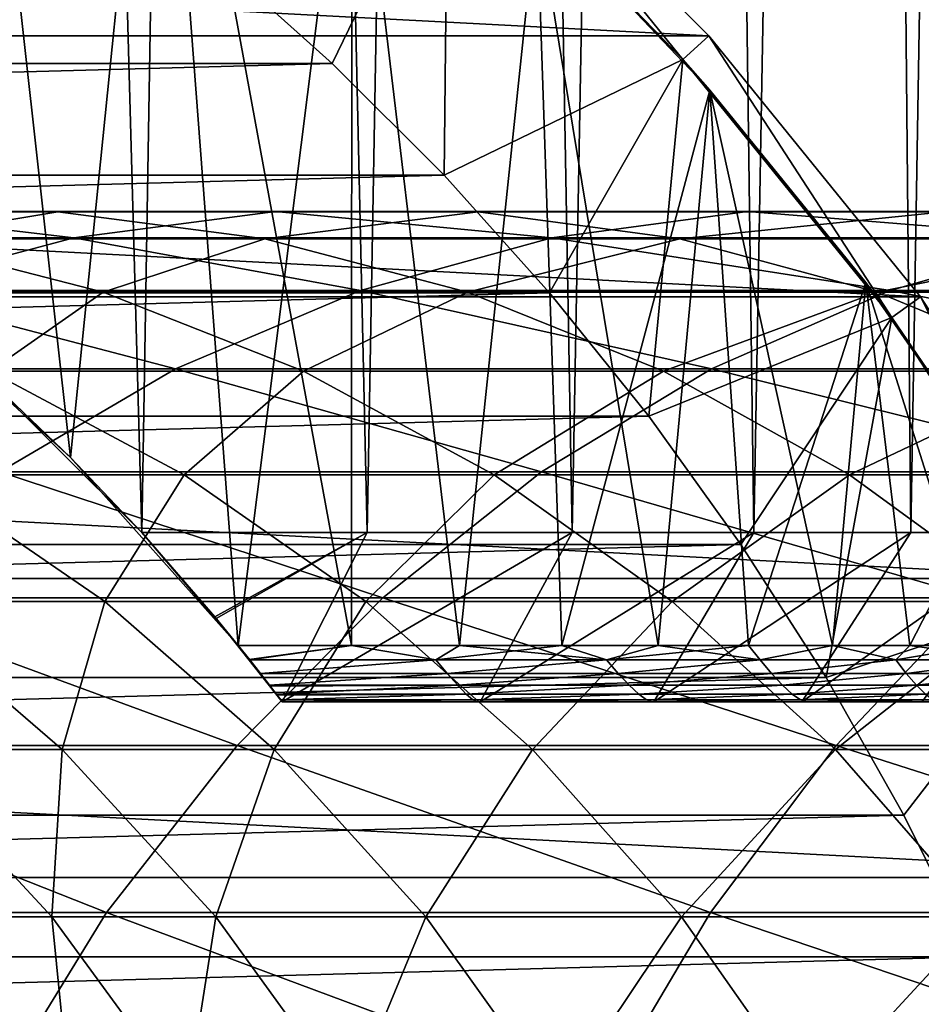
# Model space of a CAD drawing. Header units: metres. Extents: x -23 to 265, y -23 to 70.
# Tile 16 of 64: x 12.02 to 18.41, y 8.35 to 15.34. Entities that reach past the tile are written whole.
import ezdxf

# ---------------------------------------------------------------- set-up
doc = ezdxf.new("R2010")
doc.units = ezdxf.units.M
doc.layers.add('solid_SWIVIEL_SPOUT_SW0001', color=7, linetype='CONTINUOUS')

msp = doc.modelspace()

# ---------------------------------------------------------------- linework, layer by layer
at = {"layer": 'solid_SWIVIEL_SPOUT_SW0001'}
for points in [[(11.649474, 12.930913, 65.412415), (12.885215, 11.7, 64.51889), (11.756677, 52.5, 65.340218)], [(11.649476, 12.930912, 30.587585), (11.756657, 52.5, 30.659771), (12.885215, 11.7, 31.48111)], [(11.756657, 52.5, 30.659771), (13.562825, 52.5, 32.032776), (12.885215, 11.7, 31.48111)], [(13.562853, 52.5, 63.967201), (11.756677, 52.5, 65.340218), (12.885215, 11.7, 64.51889)], [(13.562853, 52.5, 63.967201), (12.885215, 11.7, 64.51889), (14.483807, 11.7, 63.136772)], [(13.562825, 52.5, 32.032776), (14.483807, 11.7, 32.863228), (12.885215, 11.7, 31.48111)], [(13.562825, 52.5, 32.032776), (15.20973, 52.5, 33.592827), (14.483807, 11.7, 32.863228)], [(15.209751, 52.5, 62.40715), (13.562853, 52.5, 63.967201), (14.483807, 11.7, 63.136772)], [(15.209751, 52.5, 62.40715), (14.483807, 11.7, 63.136772), (15.935305, 11.7, 61.600315)], [(15.20973, 52.5, 33.592827), (15.935305, 11.7, 34.399685), (14.483807, 11.7, 32.863228)], [(15.20973, 52.5, 33.592827), (16.678097, 52.5, 35.321529), (15.935305, 11.7, 34.399685)], [(16.678114, 52.5, 60.678448), (15.209751, 52.5, 62.40715), (15.935305, 11.7, 61.600315)], [(16.678114, 52.5, 60.678448), (15.935305, 11.7, 61.600315), (17.224699, 11.7, 59.925278)], [(16.678097, 52.5, 35.321529), (17.224699, 11.7, 36.074722), (15.935305, 11.7, 34.399685)], [(16.678097, 52.5, 35.321529), (17.951014, 52.5, 37.19891), (17.224699, 11.7, 36.074722)], [(17.951035, 52.5, 58.801056), (16.678114, 52.5, 60.678448), (17.224699, 11.7, 59.925278)], [(17.951035, 52.5, 58.801056), (17.224699, 11.7, 59.925278), (18.338486, 11.7, 58.129288)], [(17.951014, 52.5, 37.19891), (18.338486, 11.7, 37.870712), (17.224699, 11.7, 36.074722)], [(17.951014, 52.5, 37.19891), (19.013714, 52.5, 39.203342), (18.338486, 11.7, 37.870712)], [(19.013735, 52.5, 56.796612), (17.951035, 52.5, 58.801056), (18.338486, 11.7, 58.129288)], [(19.013735, 52.5, 56.796612), (18.338486, 11.7, 58.129288), (19.265717, 11.7, 56.230106)], [(19.013714, 52.5, 39.203342), (19.265717, 11.7, 39.769894), (18.338486, 11.7, 37.870712)], [(11.10037, 13.405243, 30.173565), (12.380527, 12.232794, 31.037613), (11.592036, 19.284052, 30.489298)], [(12.380527, 12.232794, 64.962387), (11.10037, 13.405243, 65.826431), (11.592048, 19.284046, 65.510704)], [(12.380527, 12.232794, 31.037613), (13.002514, 18.362589, 31.50956), (11.592036, 19.284052, 30.489298)], [(12.380527, 12.232794, 64.962387), (11.592048, 19.284046, 65.510704), (13.002521, 18.362583, 64.490433)], [(12.380527, 12.232794, 31.037613), (13.568668, 10.9, 31.972174), (13.002514, 18.362589, 31.50956)], [(13.568668, 10.9, 64.027824), (12.380527, 12.232794, 64.962387), (13.002521, 18.362583, 64.490433)], [(14.371657, 10.9, 32.688061), (14.373856, 17.310181, 32.690125), (13.002514, 18.362589, 31.50956)], [(14.371657, 10.9, 32.688061), (13.002514, 18.362589, 31.50956), (13.568668, 10.9, 31.972174)], [(13.568668, 10.9, 64.027824), (13.002521, 18.362583, 64.490433), (14.373857, 17.310179, 63.309864)], [(14.371657, 10.9, 63.311939), (13.568668, 10.9, 64.027824), (14.373857, 17.310179, 63.309864)], [(15.13693, 10.9, 33.44413), (14.373856, 17.310181, 32.690125), (14.371657, 10.9, 32.688061)], [(15.13693, 10.9, 62.55587), (14.371657, 10.9, 63.311939), (14.373857, 17.310179, 63.309864)], [(15.13693, 10.9, 33.44413), (15.686237, 16.130442, 34.037838), (14.373856, 17.310181, 32.690125)], [(15.13693, 10.9, 62.55587), (14.373857, 17.310179, 63.309864), (15.686262, 16.130444, 61.962151)], [(16.906519, 15.22275, -130), (-16.906515, 15.222754, -130), (-15.222732, 16.906536, -130)], [(16.906519, 15.22275, -130), (-15.222732, 16.906536, -130), (15.222731, 16.906536, -130)], [(15.222732, 16.906536, -31.770285), (15.055449, 16.720749, -27), (16.720728, 15.055472, -27)], [(15.222731, 16.906536, -130), (15.222732, 16.906536, -31.770285), (16.906513, 15.222755, -31.770285)], [(16.906519, 15.22275, -130), (15.222731, 16.906536, -130), (16.906513, 15.222755, -31.770285)], [(15.222732, 16.906536, -31.770285), (16.720728, 15.055472, -27), (16.906513, 15.222755, -31.770285)], [(15.055411, 16.720783, 98.199997), (13.400889, 15.77676, 100), (14.235367, 15.028117, 100)], [(15.055411, 16.720783, 98.199997), (14.235367, 15.028117, 100), (15.028111, 14.235373, 100)], [(15.055411, 16.720783, 98.199997), (15.028111, 14.235373, 100), (16.720783, 15.055411, 98.199997)], [(15.686262, 16.130444, 61.962151), (15.055411, 16.720783, 98.199997), (16.720783, 15.055411, 98.199997)], [(15.055431, 16.720764, 3), (16.720753, 15.055447, 3), (15.055449, 16.720749, -27)], [(15.686237, 16.130442, 34.037838), (16.720753, 15.055447, 3), (15.055431, 16.720764, 3)], [(16.720753, 15.055447, 3), (16.720728, 15.055472, -27), (15.055449, 16.720749, -27)], [(15.862482, 10.9, 61.7616), (15.13693, 10.9, 62.55587), (15.686262, 16.130444, 61.962151)], [(15.862482, 10.9, 34.2384), (15.686237, 16.130442, 34.037838), (15.13693, 10.9, 33.44413)], [(15.686237, 16.130442, 34.037838), (16.913177, 14.83895, 35.55233), (16.720753, 15.055447, 3)], [(16.546406, 10.9, 35.068779), (16.913177, 14.83895, 35.55233), (15.686237, 16.130442, 34.037838)], [(16.546406, 10.9, 35.068779), (15.686237, 16.130442, 34.037838), (15.862482, 10.9, 34.2384)], [(16.913185, 14.838941, 60.447659), (15.686262, 16.130444, 61.962151), (16.720783, 15.055411, 98.199997)], [(15.862482, 10.9, 61.7616), (15.686262, 16.130444, 61.962151), (16.913185, 14.838941, 60.447659)], [(13.400889, 15.77676, 100), (-13.400892, 15.776757, 100), (-14.235366, 15.028118, 100)], [(14.235367, 15.028117, 100), (13.400889, 15.77676, 100), (-14.235366, 15.028118, 100)], [(18.405123, 13.372131, -130), (-18.405117, 13.37214, -130), (-16.906515, 15.222754, -130)], [(18.405123, 13.372131, -130), (-16.906515, 15.222754, -130), (16.906519, 15.22275, -130)], [(16.906513, 15.222755, -31.770285), (16.720728, 15.055472, -27), (18.202868, 13.225188, -27)], [(16.906513, 15.222755, -31.770285), (18.202868, 13.225188, -27), (18.405123, 13.372135, -31.770285)], [(16.906519, 15.22275, -130), (16.906513, 15.222755, -31.770285), (18.405123, 13.372135, -31.770285)], [(18.405123, 13.372131, -130), (16.906519, 15.22275, -130), (18.405123, 13.372135, -31.770285)], [(14.235367, 15.028117, 100), (-14.235366, 15.028118, 100), (-15.02811, 14.235375, 100)], [(15.028111, 14.235373, 100), (14.235367, 15.028117, 100), (-15.02811, 14.235375, 100)], [(16.720783, 15.055411, 98.199997), (15.028111, 14.235373, 100), (15.776754, 13.400896, 100)], [(16.720783, 15.055411, 98.199997), (15.776754, 13.400896, 100), (16.479145, 12.52708, 100)], [(16.720783, 15.055411, 98.199997), (16.479145, 12.52708, 100), (18.202868, 13.225187, 98.199997)], [(18.202877, 13.225177, 3), (18.202868, 13.225188, -27), (16.720728, 15.055472, -27)], [(16.720753, 15.055447, 3), (18.202877, 13.225177, 3), (16.720728, 15.055472, -27)], [(18.018999, 13.474672, 37.215023), (18.202877, 13.225177, 3), (16.720753, 15.055447, 3)], [(16.913177, 14.83895, 35.55233), (18.018999, 13.474672, 37.215023), (16.720753, 15.055447, 3)], [(16.913185, 14.838941, 60.447659), (16.720783, 15.055411, 98.199997), (18.202868, 13.225187, 98.199997)], [(16.546406, 10.9, 60.931221), (15.862482, 10.9, 61.7616), (16.913185, 14.838941, 60.447659)], [(17.186909, 10.9, 35.933098), (16.913177, 14.83895, 35.55233), (16.546406, 10.9, 35.068779)], [(17.186909, 10.9, 60.066902), (16.546406, 10.9, 60.931221), (16.913185, 14.838941, 60.447659)], [(17.782309, 10.9, 36.829079), (18.018999, 13.474672, 37.215023), (16.913177, 14.83895, 35.55233)], [(17.782309, 10.9, 36.829079), (16.913177, 14.83895, 35.55233), (17.186909, 10.9, 35.933098)], [(18.018984, 13.47465, 58.784969), (16.913185, 14.838941, 60.447659), (18.202868, 13.225187, 98.199997)], [(17.186909, 10.9, 60.066902), (16.913185, 14.838941, 60.447659), (18.018984, 13.47465, 58.784969)], [(15.028111, 14.235373, 100), (-15.02811, 14.235375, 100), (-15.776747, 13.400906, 100)], [(15.776754, 13.400896, 100), (15.028111, 14.235373, 100), (-15.776747, 13.400906, 100)], [(10.811076, 13.977437, 232.804138), (9.342717, 13.790409, 233.485901), (12.403119, 13.790409, 239.634262)], [(12.2892, 13.975067, 232.117844), (9.637175, 13.975067, 225.974396), (10.811076, 13.977437, 232.804138)], [(11.139881, 13.78333, 225.373581), (9.637175, 13.975067, 225.974396), (12.2892, 13.975067, 232.117844)], [(13.832285, 13.977437, 238.873764), (10.811076, 13.977437, 232.804138), (12.403119, 13.790409, 239.634262)], [(12.2892, 13.975067, 232.117844), (10.811076, 13.977437, 232.804138), (13.832285, 13.977437, 238.873764)], [(13.757058, 13.78333, 231.43631), (11.139881, 13.78333, 225.373581), (12.2892, 13.975067, 232.117844)], [(15.270955, 13.975067, 238.1082), (12.2892, 13.975067, 232.117844), (13.832285, 13.977437, 238.873764)], [(13.757058, 13.78333, 231.43631), (12.2892, 13.975067, 232.117844), (15.270955, 13.975067, 238.1082)], [(13.832285, 13.977437, 238.873764), (12.403119, 13.790409, 239.634262), (15.792915, 13.790409, 245.60733)], [(16.699635, 13.78333, 237.347946), (13.757058, 13.78333, 231.43631), (15.270955, 13.975067, 238.1082)], [(17.178671, 13.977437, 244.77034), (13.832285, 13.977437, 238.873764), (15.792915, 13.790409, 245.60733)], [(15.270955, 13.975067, 238.1082), (13.832285, 13.977437, 238.873764), (17.178671, 13.977437, 244.77034)], [(18.573639, 13.975067, 243.927765), (15.270955, 13.975067, 238.1082), (17.178671, 13.977437, 244.77034)], [(16.699635, 13.78333, 237.347946), (15.270955, 13.975067, 238.1082), (18.573639, 13.975067, 243.927765)], [(17.178671, 13.977437, 244.77034), (15.792915, 13.790409, 245.60733), (19.502102, 13.790409, 251.387497)], [(19.958923, 13.78333, 243.091064), (16.699635, 13.78333, 237.347946), (18.573639, 13.975067, 243.927765)], [(20.840353, 13.977437, 250.476471), (17.178671, 13.977437, 244.77034), (19.502102, 13.790409, 251.387497)], [(18.573639, 13.975067, 243.927765), (17.178671, 13.977437, 244.77034), (20.840353, 13.977437, 250.476471)], [(12.403119, 13.790409, 239.634262), (9.342717, 13.790409, 233.485901), (11.002824, 13.416516, 240.37941)], [(12.611717, 13.404825, 224.78511), (10.35745, 13.404825, 218.669998), (11.139881, 13.78333, 225.373581)], [(12.403119, 13.790409, 239.634262), (11.002824, 13.416516, 240.37941), (14.435154, 13.416516, 246.427429)], [(12.611717, 13.404825, 224.78511), (11.139881, 13.78333, 225.373581), (13.757058, 13.78333, 231.43631)], [(15.792915, 13.790409, 245.60733), (12.403119, 13.790409, 239.634262), (14.435154, 13.416516, 246.427429)], [(15.194763, 13.404825, 230.768768), (12.611717, 13.404825, 224.78511), (13.757058, 13.78333, 231.43631)], [(15.194763, 13.404825, 230.768768), (13.757058, 13.78333, 231.43631), (16.699635, 13.78333, 237.347946)], [(15.792915, 13.790409, 245.60733), (14.435154, 13.416516, 246.427429), (18.190882, 13.416516, 252.280121)], [(18.098965, 13.404825, 236.603317), (15.194763, 13.404825, 230.768768), (16.699635, 13.78333, 237.347946)], [(19.502102, 13.790409, 251.387497), (15.792915, 13.790409, 245.60733), (18.190882, 13.416516, 252.280121)], [(18.098965, 13.404825, 236.603317), (16.699635, 13.78333, 237.347946), (19.958923, 13.78333, 243.091064)], [(21.315746, 13.404825, 242.27153), (18.098965, 13.404825, 236.603317), (19.958923, 13.78333, 243.091064)], [(19.502102, 13.790409, 251.387497), (18.190882, 13.416516, 252.280121), (22.258921, 13.416516, 257.920197)], [(11.002824, 13.416516, 240.37941), (9.650372, 12.860826, 241.099091), (13.123784, 12.860826, 247.219498)], [(14.435154, 13.416516, 246.427429), (11.002824, 13.416516, 240.37941), (13.123784, 12.860826, 247.219498)], [(14.435154, 13.416516, 246.427429), (13.123784, 12.860826, 247.219498), (16.924463, 12.860826, 253.142242)], [(18.190882, 13.416516, 252.280121), (14.435154, 13.416516, 246.427429), (16.924463, 12.860826, 253.142242)], [(18.190882, 13.416516, 252.280121), (16.924463, 12.860826, 253.142242), (21.041191, 12.860826, 258.849823)], [(17.782309, 10.9, 59.170921), (17.186909, 10.9, 60.066902), (18.018984, 13.47465, 58.784969)], [(18.331045, 10.9, 37.754375), (18.018999, 13.474672, 37.215023), (17.782309, 10.9, 36.829079)], [(18.331045, 10.9, 58.245625), (17.782309, 10.9, 59.170921), (18.018984, 13.47465, 58.784969)], [(18.95723, 12.119134, 57.034534), (18.018984, 13.47465, 58.784969), (18.202868, 13.225187, 98.199997)], [(18.331045, 10.9, 58.245625), (18.018984, 13.47465, 58.784969), (18.95723, 12.119134, 57.034534)], [(18.018999, 13.474672, 37.215023), (18.957226, 12.119102, 38.96542), (18.202877, 13.225177, 3)], [(18.831675, 10.9, 38.706558), (18.957226, 12.119102, 38.96542), (18.018999, 13.474672, 37.215023)], [(18.831675, 10.9, 38.706558), (18.018999, 13.474672, 37.215023), (18.331045, 10.9, 37.754375)], [(22.258921, 13.416516, 257.920197), (18.190882, 13.416516, 252.280121), (21.041191, 12.860826, 258.849823)], [(19.702105, 11.374951, -130), (-19.702097, 11.374965, -130), (-18.405117, 13.37214, -130)], [(19.702105, 11.374951, -130), (-18.405117, 13.37214, -130), (18.405123, 13.372131, -130)], [(15.776754, 13.400896, 100), (-15.776747, 13.400906, 100), (-16.479136, 12.527091, 100)], [(16.479145, 12.52708, 100), (15.776754, 13.400896, 100), (-16.479136, 12.527091, 100)], [(11.80723, 12.84468, 218.179871), (10.35745, 13.404825, 218.669998), (12.611717, 13.404825, 224.78511)], [(11.649474, 12.930913, 65.412415), (11.10037, 13.405243, 65.826431), (12.380527, 12.232794, 64.962387)], [(11.649476, 12.930912, 30.587585), (12.380527, 12.232794, 31.037613), (11.10037, 13.405243, 30.173565)], [(14.032739, 12.84468, 224.216965), (11.80723, 12.84468, 218.179871), (12.611717, 13.404825, 224.78511)], [(14.032739, 12.84468, 224.216965), (12.611717, 13.404825, 224.78511), (15.194763, 13.404825, 230.768768)], [(16.582832, 12.84468, 230.124283), (14.032739, 12.84468, 224.216965), (15.194763, 13.404825, 230.768768)], [(16.582832, 12.84468, 230.124283), (15.194763, 13.404825, 230.768768), (18.098965, 13.404825, 236.603317)], [(19.449984, 12.84468, 235.884399), (16.582832, 12.84468, 230.124283), (18.098965, 13.404825, 236.603317)], [(19.449984, 12.84468, 235.884399), (18.098965, 13.404825, 236.603317), (21.315746, 13.404825, 242.27153)], [(18.405123, 13.372135, -31.770285), (18.202868, 13.225188, -27), (19.485592, 11.249963, -27)], [(18.405123, 13.372135, -31.770285), (19.485592, 11.249963, -27), (19.702099, 11.374963, -31.770285)], [(18.405123, 13.372131, -130), (18.405123, 13.372135, -31.770285), (19.702099, 11.374963, -31.770285)], [(19.702105, 11.374951, -130), (18.405123, 13.372131, -130), (19.702099, 11.374963, -31.770285)], [(18.202868, 13.225187, 98.199997), (16.479145, 12.52708, 100), (17.133148, 11.616593, 100)], [(18.202868, 13.225187, 98.199997), (17.133148, 11.616593, 100), (17.73695, 10.671954, 100)], [(18.202868, 13.225187, 98.199997), (17.73695, 10.671954, 100), (19.485567, 11.250007, 98.199997)], [(19.485567, 11.250009, 3), (19.485592, 11.249963, -27), (18.202868, 13.225188, -27)], [(18.202877, 13.225177, 3), (19.485567, 11.250009, 3), (18.202868, 13.225188, -27)], [(18.95723, 12.119134, 57.034534), (18.202868, 13.225187, 98.199997), (19.485567, 11.250007, 98.199997)], [(18.957226, 12.119102, 38.96542), (19.485567, 11.250009, 3), (18.202877, 13.225177, 3)], [(11.649474, 12.930913, 65.412415), (12.380527, 12.232794, 64.962387), (12.885215, 11.7, 64.51889)], [(11.649476, 12.930912, 30.587585), (12.885215, 11.7, 31.48111), (12.380527, 12.232794, 31.037613)], [(13.123784, 12.860826, 247.219498), (9.650372, 12.860826, 241.099091), (11.876574, 12.130866, 247.972809)], [(13.123784, 12.860826, 247.219498), (11.876574, 12.130866, 247.972809), (15.720005, 12.130866, 253.962173)], [(16.924463, 12.860826, 253.142242), (13.123784, 12.860826, 247.219498), (15.720005, 12.130866, 253.962173)], [(16.924463, 12.860826, 253.142242), (15.720005, 12.130866, 253.962173), (19.883041, 12.130866, 259.733978)], [(21.041191, 12.860826, 258.849823), (16.924463, 12.860826, 253.142242), (19.883041, 12.130866, 259.733978)], [(13.185523, 12.110486, 217.713898), (11.314439, 12.110486, 211.640381), (11.80723, 12.84468, 218.179871)], [(13.185523, 12.110486, 217.713898), (11.80723, 12.84468, 218.179871), (14.032739, 12.84468, 224.216965)], [(15.383692, 12.110486, 223.676834), (13.185523, 12.110486, 217.713898), (14.032739, 12.84468, 224.216965)], [(15.383692, 12.110486, 223.676834), (14.032739, 12.84468, 224.216965), (16.582832, 12.84468, 230.124283)], [(17.902456, 12.110486, 229.511581), (15.383692, 12.110486, 223.676834), (16.582832, 12.84468, 230.124283)], [(17.902456, 12.110486, 229.511581), (16.582832, 12.84468, 230.124283), (19.449984, 12.84468, 235.884399)], [(20.734385, 12.110486, 235.200928), (17.902456, 12.110486, 229.511581), (19.449984, 12.84468, 235.884399)], [(16.479145, 12.52708, 100), (-16.479136, 12.527091, 100), (-17.133141, 11.616605, 100)], [(17.133148, 11.616593, 100), (16.479145, 12.52708, 100), (-17.133141, 11.616605, 100)], [(12.885215, 11.7, 31.48111), (13.568668, 10.9, 31.972174), (12.380527, 12.232794, 31.037613)], [(12.885215, 11.7, 64.51889), (12.380527, 12.232794, 64.962387), (13.568668, 10.9, 64.027824)], [(11.876574, 12.130866, 247.972809), (10.710423, 11.23653, 248.67717), (14.593829, 11.23653, 254.728821)], [(12.624318, 11.212191, 211.275497), (11.103725, 11.212191, 205.181), (11.314439, 12.110486, 211.640381)], [(12.624318, 11.212191, 211.275497), (11.314439, 12.110486, 211.640381), (13.185523, 12.110486, 217.713898)], [(15.720005, 12.130866, 253.962173), (11.876574, 12.130866, 247.972809), (14.593829, 11.23653, 254.728821)], [(14.473652, 11.212191, 217.278412), (12.624318, 11.212191, 211.275497), (13.185523, 12.110486, 217.713898)], [(14.473652, 11.212191, 217.278412), (13.185523, 12.110486, 217.713898), (15.383692, 12.110486, 223.676834)], [(16.646269, 11.212191, 223.172028), (14.473652, 11.212191, 217.278412), (15.383692, 12.110486, 223.676834)], [(15.720005, 12.130866, 253.962173), (14.593829, 11.23653, 254.728821), (18.800163, 11.23653, 260.560638)], [(16.646269, 11.212191, 223.172028), (15.383692, 12.110486, 223.676834), (17.902456, 12.110486, 229.511581)], [(19.883041, 12.130866, 259.733978), (15.720005, 12.130866, 253.962173), (18.800163, 11.23653, 260.560638)], [(19.135756, 11.212191, 228.93895), (16.646269, 11.212191, 223.172028), (17.902456, 12.110486, 229.511581)], [(19.135756, 11.212191, 228.93895), (17.902456, 12.110486, 229.511581), (20.734385, 12.110486, 235.200928)], [(18.831675, 10.9, 57.293442), (18.331045, 10.9, 58.245625), (18.95723, 12.119134, 57.034534)], [(13.413033, 11.090956, 32.708008), (13.568668, 10.9, 31.972174), (12.885215, 11.7, 31.48111)], [(12.885215, 11.7, 64.51889), (13.568668, 10.9, 64.027824), (13.402441, 11.103753, 63.318268)], [(14.483807, 11.7, 63.136772), (12.885215, 11.7, 64.51889), (13.402441, 11.103753, 63.318268)], [(13.413033, 11.090956, 32.708008), (12.885215, 11.7, 31.48111), (14.483807, 11.7, 32.863228)], [(14.483807, 11.7, 63.136772), (13.402441, 11.103753, 63.318268), (13.880518, 10.5, 62.049686)], [(13.413033, 11.090956, 32.708008), (14.483807, 11.7, 32.863228), (13.880518, 10.5, 33.950314)], [(15.935305, 11.7, 34.399685), (15.283185, 10.5, 35.490532), (13.880518, 10.5, 33.950314)], [(14.483807, 11.7, 32.863228), (15.935305, 11.7, 34.399685), (13.880518, 10.5, 33.950314)], [(15.935305, 11.7, 61.600315), (13.880518, 10.5, 62.049686), (15.283185, 10.5, 60.509468)], [(15.935305, 11.7, 61.600315), (14.483807, 11.7, 63.136772), (13.880518, 10.5, 62.049686)], [(17.224699, 11.7, 59.925278), (15.283185, 10.5, 60.509468), (16.51581, 10.5, 58.830074)], [(17.224699, 11.7, 59.925278), (15.935305, 11.7, 61.600315), (15.283185, 10.5, 60.509468)], [(17.224699, 11.7, 36.074722), (16.51581, 10.5, 37.169926), (15.283185, 10.5, 35.490532)], [(15.935305, 11.7, 34.399685), (17.224699, 11.7, 36.074722), (15.283185, 10.5, 35.490532)], [(18.338486, 11.7, 58.129288), (16.51581, 10.5, 58.830074), (17.564682, 10.5, 57.030193)], [(18.338486, 11.7, 58.129288), (17.224699, 11.7, 59.925278), (16.51581, 10.5, 58.830074)], [(18.338486, 11.7, 37.870712), (17.564682, 10.5, 38.969807), (16.51581, 10.5, 37.169926)], [(17.224699, 11.7, 36.074722), (18.338486, 11.7, 37.870712), (16.51581, 10.5, 37.169926)], [(19.265717, 11.7, 56.230106), (17.564682, 10.5, 57.030193), (18.418135, 10.5, 55.129852)], [(19.265717, 11.7, 56.230106), (18.338486, 11.7, 58.129288), (17.564682, 10.5, 57.030193)], [(19.265717, 11.7, 39.769894), (18.418135, 10.5, 40.870148), (17.564682, 10.5, 38.969807)], [(18.338486, 11.7, 37.870712), (19.265717, 11.7, 39.769894), (17.564682, 10.5, 38.969807)], [(17.133148, 11.616593, 100), (-17.133141, 11.616605, 100), (-17.73694, 10.671971, 100)], [(17.73695, 10.671954, 100), (17.133148, 11.616593, 100), (-17.73694, 10.671971, 100)], [(20.783169, 9.253239, -130), (-20.783159, 9.253258, -130), (-19.702097, 11.374965, -130)], [(20.783169, 9.253239, -130), (-19.702097, 11.374965, -130), (19.702105, 11.374951, -130)], [(19.485567, 11.250007, 98.199997), (17.73695, 10.671954, 100), (18.288727, 9.696001, 100)], [(19.485567, 11.250007, 98.199997), (18.288727, 9.696001, 100), (18.78681, 8.691704, 100)], [(10.710423, 11.23653, 248.67717), (9.641136, 10.189936, 249.323029), (13.561195, 10.189936, 255.431793)], [(14.593829, 11.23653, 254.728821), (10.710423, 11.23653, 248.67717), (13.561195, 10.189936, 255.431793)], [(12.32056, 10.161966, 204.912292), (11.103725, 11.212191, 205.181), (12.624318, 11.212191, 211.275497)], [(12.32056, 10.161966, 204.912292), (11.145994, 10.161966, 198.810699), (11.103725, 11.212191, 205.181)], [(13.824762, 10.161966, 210.941086), (12.32056, 10.161966, 204.912292), (12.624318, 11.212191, 211.275497)], [(13.824762, 10.161966, 210.941086), (12.624318, 11.212191, 211.275497), (14.473652, 11.212191, 217.278412)], [(14.593829, 11.23653, 254.728821), (13.561195, 10.189936, 255.431793), (17.80723, 10.189936, 261.318665)], [(15.654163, 10.161966, 216.879303), (13.824762, 10.161966, 210.941086), (14.473652, 11.212191, 217.278412)], [(15.654163, 10.161966, 216.879303), (14.473652, 11.212191, 217.278412), (16.646269, 11.212191, 223.172028)], [(18.800163, 11.23653, 260.560638), (14.593829, 11.23653, 254.728821), (17.80723, 10.189936, 261.318665)], [(17.803364, 10.161966, 222.709396), (15.654163, 10.161966, 216.879303), (16.646269, 11.212191, 223.172028)], [(17.803364, 10.161966, 222.709396), (16.646269, 11.212191, 223.172028), (19.135756, 11.212191, 228.93895)], [(20.266018, 10.161966, 228.414169), (17.803364, 10.161966, 222.709396), (19.135756, 11.212191, 228.93895)], [(18.800163, 11.23653, 260.560638), (17.80723, 10.189936, 261.318665), (22.366711, 10.189936, 266.966248)], [(13.402441, 11.103753, 63.318268), (13.880518, 10.5, 63.221409), (13.880518, 10.5, 62.049686)], [(13.872445, 10.510663, 63.352581), (13.880518, 10.5, 63.221409), (13.402441, 11.103753, 63.318268)], [(13.647736, 10.800837, 63.944107), (13.402441, 11.103753, 63.318268), (13.568668, 10.9, 64.027824)], [(13.650775, 10.796996, 63.940189), (13.402441, 11.103753, 63.318268), (13.647736, 10.800837, 63.944107)], [(13.726728, 10.700266, 63.821991), (13.402441, 11.103753, 63.318268), (13.650775, 10.796996, 63.940189)], [(13.790998, 10.617305, 63.681438), (13.402441, 11.103753, 63.318268), (13.726728, 10.700266, 63.821991)], [(13.795099, 10.611974, 63.670605), (13.402441, 11.103753, 63.318268), (13.790998, 10.617305, 63.681438)], [(13.839897, 10.553483, 63.527069), (13.402441, 11.103753, 63.318268), (13.795099, 10.611974, 63.670605)], [(13.844789, 10.547066, 63.507206), (13.402441, 11.103753, 63.318268), (13.839897, 10.553483, 63.527069)], [(13.870294, 10.513502, 63.369831), (13.402441, 11.103753, 63.318268), (13.844789, 10.547066, 63.507206)], [(13.872445, 10.510663, 63.352581), (13.402441, 11.103753, 63.318268), (13.870294, 10.513502, 63.369831)], [(13.413033, 11.090956, 32.708008), (13.880518, 10.5, 33.950314), (13.568668, 10.9, 31.972174)], [(13.568668, 10.9, 31.972174), (13.880518, 10.5, 33.950314), (13.647721, 10.800855, 32.055874)], [(13.568668, 10.9, 31.972174), (13.647721, 10.800855, 32.055874), (13.650774, 10.796996, 32.059811)], [(14.371657, 10.9, 32.688061), (13.568668, 10.9, 31.972174), (13.650774, 10.796996, 32.059811)], [(13.647736, 10.800837, 63.944107), (13.568668, 10.9, 64.027824), (14.371657, 10.9, 63.311939)], [(13.650775, 10.796996, 63.940189), (13.647736, 10.800837, 63.944107), (14.371657, 10.9, 63.311939)], [(14.371657, 10.9, 32.688061), (13.650774, 10.796996, 32.059811), (14.970778, 10.796877, 33.292583)], [(14.970778, 10.796877, 62.707417), (13.650775, 10.796996, 63.940189), (14.371657, 10.9, 63.311939)], [(15.13693, 10.9, 33.44413), (14.371657, 10.9, 32.688061), (14.970778, 10.796877, 33.292583)], [(14.970778, 10.796877, 62.707417), (14.371657, 10.9, 63.311939), (15.13693, 10.9, 62.55587)], [(15.13693, 10.9, 33.44413), (14.970778, 10.796877, 33.292583), (16.17967, 10.796877, 34.63398)], [(14.970778, 10.796877, 62.707417), (15.13693, 10.9, 62.55587), (15.862482, 10.9, 61.7616)], [(16.17967, 10.796877, 61.366024), (14.970778, 10.796877, 62.707417), (15.862482, 10.9, 61.7616)], [(15.862482, 10.9, 34.2384), (15.13693, 10.9, 33.44413), (16.17967, 10.796877, 34.63398)], [(16.546406, 10.9, 35.068779), (15.862482, 10.9, 34.2384), (16.17967, 10.796877, 34.63398)], [(16.17967, 10.796877, 61.366024), (15.862482, 10.9, 61.7616), (16.546406, 10.9, 60.931221)], [(16.546406, 10.9, 35.068779), (16.17967, 10.796877, 34.63398), (17.268776, 10.796877, 36.074326)], [(16.17967, 10.796877, 61.366024), (16.546406, 10.9, 60.931221), (17.186909, 10.9, 60.066902)], [(17.268776, 10.796877, 59.925674), (16.17967, 10.796877, 61.366024), (17.186909, 10.9, 60.066902)], [(17.186909, 10.9, 35.933098), (16.546406, 10.9, 35.068779), (17.268776, 10.796877, 36.074326)], [(17.782309, 10.9, 36.829079), (17.186909, 10.9, 35.933098), (17.268776, 10.796877, 36.074326)], [(17.268776, 10.796877, 59.925674), (17.186909, 10.9, 60.066902), (17.782309, 10.9, 59.170921)], [(17.782309, 10.9, 36.829079), (17.268776, 10.796877, 36.074326), (18.23003, 10.796877, 37.60297)], [(18.23003, 10.796877, 58.397034), (17.268776, 10.796877, 59.925674), (17.782309, 10.9, 59.170921)], [(18.331045, 10.9, 37.754375), (17.782309, 10.9, 36.829079), (18.23003, 10.796877, 37.60297)], [(18.23003, 10.796877, 58.397034), (17.782309, 10.9, 59.170921), (18.331045, 10.9, 58.245625)], [(18.331045, 10.9, 37.754375), (18.23003, 10.796877, 37.60297), (19.056318, 10.796877, 39.208584)], [(18.23003, 10.796877, 58.397034), (18.331045, 10.9, 58.245625), (18.831675, 10.9, 57.293442)], [(19.056318, 10.796877, 56.791416), (18.23003, 10.796877, 58.397034), (18.831675, 10.9, 57.293442)], [(18.831675, 10.9, 38.706558), (18.331045, 10.9, 37.754375), (19.056318, 10.796877, 39.208584)], [(13.647721, 10.800855, 32.055874), (13.880518, 10.5, 33.950314), (13.650774, 10.796996, 32.059811)], [(13.650774, 10.796996, 32.059811), (13.880518, 10.5, 33.950314), (13.726728, 10.700266, 32.178009)], [(14.970778, 10.796877, 33.292583), (13.650774, 10.796996, 32.059811), (13.726728, 10.700266, 32.178009)], [(13.726728, 10.700266, 63.821991), (13.650775, 10.796996, 63.940189), (14.970778, 10.796877, 62.707417)], [(14.970778, 10.796877, 33.292583), (13.726728, 10.700266, 32.178009), (15.05143, 10.700273, 33.432465)], [(15.05143, 10.700273, 62.567535), (13.726728, 10.700266, 63.821991), (14.970778, 10.796877, 62.707417)], [(16.17967, 10.796877, 34.63398), (14.970778, 10.796877, 33.292583), (15.05143, 10.700273, 33.432465)], [(15.05143, 10.700273, 62.567535), (14.970778, 10.796877, 62.707417), (16.17967, 10.796877, 61.366024)], [(16.17967, 10.796877, 34.63398), (15.05143, 10.700273, 33.432465), (16.261944, 10.700273, 34.797428)], [(16.261944, 10.700273, 61.202572), (15.05143, 10.700273, 62.567535), (16.17967, 10.796877, 61.366024)], [(17.268776, 10.796877, 36.074326), (16.17967, 10.796877, 34.63398), (16.261944, 10.700273, 34.797428)], [(16.261944, 10.700273, 61.202572), (16.17967, 10.796877, 61.366024), (17.268776, 10.796877, 59.925674)], [(17.268776, 10.796877, 36.074326), (16.261944, 10.700273, 34.797428), (17.349091, 10.700273, 36.26255)], [(17.349091, 10.700273, 59.73745), (16.261944, 10.700273, 61.202572), (17.268776, 10.796877, 59.925674)], [(18.23003, 10.796877, 37.60297), (17.268776, 10.796877, 36.074326), (17.349091, 10.700273, 36.26255)], [(17.349091, 10.700273, 59.73745), (17.268776, 10.796877, 59.925674), (18.23003, 10.796877, 58.397034)], [(18.23003, 10.796877, 37.60297), (17.349091, 10.700273, 36.26255), (18.304626, 10.700273, 37.816715)], [(18.304626, 10.700273, 58.183285), (17.349091, 10.700273, 59.73745), (18.23003, 10.796877, 58.397034)], [(19.056318, 10.796877, 39.208584), (18.23003, 10.796877, 37.60297), (18.304626, 10.700273, 37.816715)], [(18.304626, 10.700273, 58.183285), (18.23003, 10.796877, 58.397034), (19.056318, 10.796877, 56.791416)], [(19.056318, 10.796877, 39.208584), (18.304626, 10.700273, 37.816715), (19.121302, 10.700273, 39.448132)], [(19.121302, 10.700273, 56.551868), (18.304626, 10.700273, 58.183285), (19.056318, 10.796877, 56.791416)], [(15.05143, 10.700273, 33.432465), (13.726728, 10.700266, 32.178009), (13.790997, 10.617306, 32.318562)], [(13.790998, 10.617305, 63.681438), (13.726728, 10.700266, 63.821991), (15.05143, 10.700273, 62.567535)], [(13.726728, 10.700266, 32.178009), (13.880518, 10.5, 33.950314), (13.790997, 10.617306, 32.318562)], [(15.05143, 10.700273, 33.432465), (13.790997, 10.617306, 32.318562), (15.124982, 10.617306, 33.600895)], [(15.124982, 10.617306, 62.399105), (13.790998, 10.617305, 63.681438), (15.05143, 10.700273, 62.567535)], [(16.261944, 10.700273, 34.797428), (15.05143, 10.700273, 33.432465), (15.124982, 10.617306, 33.600895)], [(15.124982, 10.617306, 62.399105), (15.05143, 10.700273, 62.567535), (16.261944, 10.700273, 61.202572)], [(16.261944, 10.700273, 34.797428), (15.124982, 10.617306, 33.600895), (16.340199, 10.617306, 34.996262)], [(16.340199, 10.617306, 61.003738), (15.124982, 10.617306, 62.399105), (16.261944, 10.700273, 61.202572)], [(17.349091, 10.700273, 36.26255), (16.261944, 10.700273, 34.797428), (16.340199, 10.617306, 34.996262)], [(16.340199, 10.617306, 61.003738), (16.261944, 10.700273, 61.202572), (17.349091, 10.700273, 59.73745)], [(17.349091, 10.700273, 36.26255), (16.340199, 10.617306, 34.996262), (17.427128, 10.617306, 36.493717)], [(17.427128, 10.617306, 59.506283), (16.340199, 10.617306, 61.003738), (17.349091, 10.700273, 59.73745)], [(18.304626, 10.700273, 37.816715), (17.349091, 10.700273, 36.26255), (17.427128, 10.617306, 36.493717)], [(17.427128, 10.617306, 59.506283), (17.349091, 10.700273, 59.73745), (18.304626, 10.700273, 58.183285)], [(18.304626, 10.700273, 37.816715), (17.427128, 10.617306, 36.493717), (18.377239, 10.617306, 38.081512)], [(18.377239, 10.617306, 57.918488), (17.427128, 10.617306, 59.506283), (18.304626, 10.700273, 58.183285)], [(19.121302, 10.700273, 39.448132), (18.304626, 10.700273, 37.816715), (18.377239, 10.617306, 38.081512)], [(18.377239, 10.617306, 57.918488), (18.304626, 10.700273, 58.183285), (19.121302, 10.700273, 56.551868)], [(19.121302, 10.700273, 39.448132), (18.377239, 10.617306, 38.081512), (19.183069, 10.617306, 39.747173)], [(19.183069, 10.617306, 56.252827), (18.377239, 10.617306, 57.918488), (19.121302, 10.700273, 56.551868)], [(17.73695, 10.671954, 100), (-17.73694, 10.671971, 100), (-18.288715, 9.696025, 100)], [(18.288727, 9.696001, 100), (17.73695, 10.671954, 100), (-18.288715, 9.696025, 100)], [(13.790997, 10.617306, 32.318562), (13.880518, 10.5, 33.950314), (13.795092, 10.611984, 32.329372)], [(15.124982, 10.617306, 33.600895), (13.790997, 10.617306, 32.318562), (13.795092, 10.611984, 32.329372)], [(13.795099, 10.611974, 63.670605), (13.790998, 10.617305, 63.681438), (15.124982, 10.617306, 62.399105)], [(15.124982, 10.617306, 33.600895), (13.795092, 10.611984, 32.329372), (13.839897, 10.553484, 32.472931)], [(13.839897, 10.553483, 63.527069), (13.795099, 10.611974, 63.670605), (15.124982, 10.617306, 62.399105)], [(15.124982, 10.617306, 33.600895), (13.839897, 10.553484, 32.472931), (15.186133, 10.553642, 33.786446)], [(15.186133, 10.553642, 62.213554), (13.839897, 10.553483, 63.527069), (15.124982, 10.617306, 62.399105)], [(16.340199, 10.617306, 34.996262), (15.124982, 10.617306, 33.600895), (15.186133, 10.553642, 33.786446)], [(15.186133, 10.553642, 62.213554), (15.124982, 10.617306, 62.399105), (16.340199, 10.617306, 61.003738)], [(16.340199, 10.617306, 34.996262), (15.186133, 10.553642, 33.786446), (16.408567, 10.553642, 35.217094)], [(16.408567, 10.553642, 60.782906), (15.186133, 10.553642, 62.213554), (16.340199, 10.617306, 61.003738)], [(17.427128, 10.617306, 36.493717), (16.340199, 10.617306, 34.996262), (16.408567, 10.553642, 35.217094)], [(16.408567, 10.553642, 60.782906), (16.340199, 10.617306, 61.003738), (17.427128, 10.617306, 59.506283)], [(17.427128, 10.617306, 36.493717), (16.408567, 10.553642, 35.217094), (17.496702, 10.553642, 36.752369)], [(17.496702, 10.553642, 59.247631), (16.408567, 10.553642, 60.782906), (17.427128, 10.617306, 59.506283)], [(18.377239, 10.617306, 38.081512), (17.427128, 10.617306, 36.493717), (17.496702, 10.553642, 36.752369)], [(17.496702, 10.553642, 59.247631), (17.427128, 10.617306, 59.506283), (18.377239, 10.617306, 57.918488)], [(18.377239, 10.617306, 38.081512), (17.496702, 10.553642, 36.752369), (18.441629, 10.553642, 38.379704)], [(18.441629, 10.553642, 57.620296), (17.496702, 10.553642, 59.247631), (18.377239, 10.617306, 57.918488)], [(19.183069, 10.617306, 39.747173), (18.377239, 10.617306, 38.081512), (18.441629, 10.553642, 38.379704)], [(18.441629, 10.553642, 57.620296), (18.377239, 10.617306, 57.918488), (19.183069, 10.617306, 56.252827)], [(13.795092, 10.611984, 32.329372), (13.880518, 10.5, 33.950314), (13.839897, 10.553484, 32.472931)], [(15.186133, 10.553642, 33.786446), (13.839897, 10.553484, 32.472931), (13.844786, 10.54707, 32.492783)], [(13.844789, 10.547066, 63.507206), (13.839897, 10.553483, 63.527069), (15.186133, 10.553642, 62.213554)], [(13.839897, 10.553484, 32.472931), (13.880518, 10.5, 33.950314), (13.844786, 10.54707, 32.492783)], [(15.186133, 10.553642, 33.786446), (13.844786, 10.54707, 32.492783), (13.870294, 10.513502, 32.630169)], [(13.844786, 10.54707, 32.492783), (13.880518, 10.5, 33.950314), (13.870294, 10.513502, 32.630169)], [(13.870294, 10.513502, 63.369831), (13.844789, 10.547066, 63.507206), (15.186133, 10.553642, 62.213554)], [(15.186133, 10.553642, 33.786446), (13.870294, 10.513502, 32.630169), (15.232109, 10.51363, 33.977913)], [(15.232109, 10.51363, 62.022087), (13.870294, 10.513502, 63.369831), (15.186133, 10.553642, 62.213554)], [(16.408567, 10.553642, 35.217094), (15.186133, 10.553642, 33.786446), (15.232109, 10.51363, 33.977913)], [(15.232109, 10.51363, 62.022087), (15.186133, 10.553642, 62.213554), (16.408567, 10.553642, 60.782906)], [(16.408567, 10.553642, 35.217094), (15.232109, 10.51363, 33.977913), (16.464012, 10.51363, 35.447216)], [(16.464012, 10.51363, 60.552784), (15.232109, 10.51363, 62.022087), (16.408567, 10.553642, 60.782906)], [(17.496702, 10.553642, 36.752369), (16.408567, 10.553642, 35.217094), (16.464012, 10.51363, 35.447216)], [(16.464012, 10.51363, 60.552784), (16.408567, 10.553642, 60.782906), (17.496702, 10.553642, 59.247631)], [(17.496702, 10.553642, 36.752369), (16.464012, 10.51363, 35.447216), (17.554703, 10.51363, 37.024189)], [(17.554703, 10.51363, 58.975811), (16.464012, 10.51363, 60.552784), (17.496702, 10.553642, 59.247631)], [(18.441629, 10.553642, 38.379704), (17.496702, 10.553642, 36.752369), (17.554703, 10.51363, 37.024189)], [(17.554703, 10.51363, 58.975811), (17.496702, 10.553642, 59.247631), (18.441629, 10.553642, 57.620296)], [(18.441629, 10.553642, 38.379704), (17.554703, 10.51363, 37.024189), (18.494825, 10.51363, 38.695297)], [(18.494825, 10.51363, 57.304703), (17.554703, 10.51363, 58.975811), (18.441629, 10.553642, 57.620296)], [(15.232109, 10.51363, 33.977913), (13.870294, 10.513502, 32.630169), (13.872445, 10.510664, 32.647415)], [(13.872445, 10.510663, 63.352581), (13.870294, 10.513502, 63.369831), (15.232109, 10.51363, 62.022087)], [(13.870294, 10.513502, 32.630169), (13.880518, 10.5, 33.950314), (13.872445, 10.510664, 32.647415)], [(15.232109, 10.51363, 33.977913), (13.872445, 10.510664, 32.647415), (13.880518, 10.5, 32.778591)], [(13.872445, 10.510663, 63.352581), (15.232109, 10.51363, 62.022087), (13.880518, 10.5, 63.221409)], [(13.872445, 10.510664, 32.647415), (13.880518, 10.5, 33.950314), (13.880518, 10.5, 32.778591)], [(15.232109, 10.51363, 33.977913), (13.880518, 10.5, 32.778591), (15.258077, 10.5, 34.159801)], [(15.232109, 10.51363, 62.022087), (15.25806, 10.5, 61.840218), (13.880518, 10.5, 63.221409)], [(15.258077, 10.5, 34.159801), (13.880518, 10.5, 32.778591), (13.880518, 10.5, 33.950314)], [(15.283185, 10.5, 35.490532), (15.258077, 10.5, 34.159801), (13.880518, 10.5, 33.950314)], [(13.880518, 10.5, 62.049686), (13.880518, 10.5, 63.221409), (15.25806, 10.5, 61.840218)], [(15.283185, 10.5, 60.509468), (13.880518, 10.5, 62.049686), (15.25806, 10.5, 61.840218)], [(16.464012, 10.51363, 35.447216), (15.232109, 10.51363, 33.977913), (15.258077, 10.5, 34.159801)], [(16.464012, 10.51363, 60.552784), (15.25806, 10.5, 61.840218), (15.232109, 10.51363, 62.022087)], [(16.464012, 10.51363, 60.552784), (16.502659, 10.5, 60.329727), (15.25806, 10.5, 61.840218)], [(15.283185, 10.5, 60.509468), (15.25806, 10.5, 61.840218), (16.502659, 10.5, 60.329727)], [(16.464012, 10.51363, 35.447216), (15.258077, 10.5, 34.159801), (16.50268, 10.5, 35.6703)], [(15.283185, 10.5, 35.490532), (16.50268, 10.5, 35.6703), (15.258077, 10.5, 34.159801)], [(15.283185, 10.5, 35.490532), (16.51581, 10.5, 37.169926), (16.50268, 10.5, 35.6703)], [(16.51581, 10.5, 58.830074), (15.283185, 10.5, 60.509468), (16.502659, 10.5, 60.329727)], [(17.554703, 10.51363, 37.024189), (16.464012, 10.51363, 35.447216), (16.50268, 10.5, 35.6703)], [(17.554703, 10.51363, 58.975811), (16.502659, 10.5, 60.329727), (16.464012, 10.51363, 60.552784)], [(17.554703, 10.51363, 58.975811), (17.600004, 10.5, 58.705132), (16.502659, 10.5, 60.329727)], [(16.51581, 10.5, 58.830074), (16.502659, 10.5, 60.329727), (17.600004, 10.5, 58.705132)], [(17.554703, 10.51363, 37.024189), (16.50268, 10.5, 35.6703), (17.600023, 10.5, 37.294899)], [(16.51581, 10.5, 37.169926), (17.600023, 10.5, 37.294899), (16.50268, 10.5, 35.6703)], [(16.51581, 10.5, 37.169926), (17.564682, 10.5, 38.969807), (17.600023, 10.5, 37.294899)], [(17.564682, 10.5, 57.030193), (16.51581, 10.5, 58.830074), (17.600004, 10.5, 58.705132)], [(18.494825, 10.51363, 38.695297), (17.554703, 10.51363, 37.024189), (17.600023, 10.5, 37.294899)], [(18.494825, 10.51363, 57.304703), (17.600004, 10.5, 58.705132), (17.554703, 10.51363, 58.975811)], [(17.564682, 10.5, 38.969807), (18.537952, 10.5, 39.016445), (17.600023, 10.5, 37.294899)], [(17.564682, 10.5, 38.969807), (18.418135, 10.5, 40.870148), (18.537952, 10.5, 39.016445)], [(17.564682, 10.5, 57.030193), (18.537939, 10.5, 56.983582), (19.306822, 10.5, 55.183777)], [(18.418135, 10.5, 55.129852), (17.564682, 10.5, 57.030193), (19.306822, 10.5, 55.183777)], [(17.564682, 10.5, 57.030193), (17.600004, 10.5, 58.705132), (18.537939, 10.5, 56.983582)], [(18.494825, 10.51363, 57.304703), (18.537939, 10.5, 56.983582), (17.600004, 10.5, 58.705132)], [(18.494825, 10.51363, 38.695297), (17.600023, 10.5, 37.294899), (18.537952, 10.5, 39.016445)], [(9.641136, 10.189936, 249.323029), (8.6832, 9.005264, 249.901627), (12.636096, 9.005264, 256.061554)], [(13.561195, 10.189936, 255.431793), (9.641136, 10.189936, 249.323029), (12.636096, 9.005264, 256.061554)], [(12.246867, 8.974045, 198.629639), (11.145994, 10.161966, 198.810699), (12.32056, 10.161966, 204.912292)], [(12.246867, 8.974045, 198.629639), (11.413615, 8.974045, 192.53331), (11.145994, 10.161966, 198.810699)], [(13.409975, 8.974045, 204.671722), (12.246867, 8.974045, 198.629639), (12.32056, 10.161966, 204.912292)], [(13.409975, 8.974045, 204.671722), (12.32056, 10.161966, 204.912292), (13.824762, 10.161966, 210.941086)], [(13.561195, 10.189936, 255.431793), (12.636096, 9.005264, 256.061554), (16.917698, 9.005264, 261.997742)], [(14.899505, 8.974045, 210.641708), (13.409975, 8.974045, 204.671722), (13.824762, 10.161966, 210.941086)], [(17.80723, 10.189936, 261.318665), (13.561195, 10.189936, 255.431793), (16.917698, 9.005264, 261.997742)], [(14.899505, 8.974045, 210.641708), (13.824762, 10.161966, 210.941086), (15.654163, 10.161966, 216.879303)], [(16.71106, 8.974045, 216.521988), (14.899505, 8.974045, 210.641708), (15.654163, 10.161966, 216.879303)], [(16.71106, 8.974045, 216.521988), (15.654163, 10.161966, 216.879303), (17.803364, 10.161966, 222.709396)], [(18.839294, 8.974045, 222.295212), (16.71106, 8.974045, 216.521988), (17.803364, 10.161966, 222.709396)], [(17.80723, 10.189936, 261.318665), (16.917698, 9.005264, 261.997742), (21.515369, 9.005264, 267.692627)], [(18.839294, 8.974045, 222.295212), (17.803364, 10.161966, 222.709396), (20.266018, 10.161966, 228.414169)], [(22.366711, 10.189936, 266.966248), (17.80723, 10.189936, 261.318665), (21.515369, 9.005264, 267.692627)], [(18.288727, 9.696001, 100), (-18.288715, 9.696025, 100), (-18.786798, 8.691728, 100)], [(18.78681, 8.691704, 100), (18.288727, 9.696001, 100), (-18.786798, 8.691728, 100)], [(21.63653, 7.030156, -130), (-21.636524, 7.030174, -130), (-20.783159, 9.253258, -130)], [(21.63653, 7.030156, -130), (-20.783159, 9.253258, -130), (20.783169, 9.253239, -130)], [(12.636096, 9.005264, 256.061554), (8.6832, 9.005264, 249.901627), (11.831066, 7.698569, 256.609589)], [(12.377951, 7.664522, 192.428101), (11.413615, 8.974045, 192.53331), (12.246867, 8.974045, 198.629639)], [(12.377951, 7.664522, 192.428101), (11.881304, 7.664522, 186.348053), (11.413615, 8.974045, 192.53331)], [(12.636096, 9.005264, 256.061554), (11.831066, 7.698569, 256.609589), (16.14362, 7.698569, 262.588684)], [(13.204065, 7.664522, 198.472214), (12.246867, 8.974045, 198.629639), (13.409975, 8.974045, 204.671722)], [(13.204065, 7.664522, 198.472214), (12.377951, 7.664522, 192.428101), (12.246867, 8.974045, 198.629639)], [(16.917698, 9.005264, 261.997742), (12.636096, 9.005264, 256.061554), (16.14362, 7.698569, 262.588684)], [(14.35721, 7.664522, 204.46254), (13.204065, 7.664522, 198.472214), (13.409975, 8.974045, 204.671722)], [(14.35721, 7.664522, 204.46254), (13.409975, 8.974045, 204.671722), (14.899505, 8.974045, 210.641708)], [(15.833982, 7.664522, 210.381393), (14.35721, 7.664522, 204.46254), (14.899505, 8.974045, 210.641708)], [(15.833982, 7.664522, 210.381393), (14.899505, 8.974045, 210.641708), (16.71106, 8.974045, 216.521988)], [(17.630022, 7.664522, 216.211304), (15.833982, 7.664522, 210.381393), (16.71106, 8.974045, 216.521988)], [(16.917698, 9.005264, 261.997742), (16.14362, 7.698569, 262.588684), (20.774527, 7.698569, 268.324738)], [(17.630022, 7.664522, 216.211304), (16.71106, 8.974045, 216.521988), (18.839294, 8.974045, 222.295212)], [(21.515369, 9.005264, 267.692627), (16.917698, 9.005264, 261.997742), (20.774527, 7.698569, 268.324738)], [(19.740026, 7.664522, 221.935089), (17.630022, 7.664522, 216.211304), (18.839294, 8.974045, 222.295212)], [(18.78681, 8.691704, 100), (-18.786798, 8.691728, 100), (-19.229807, 7.661891, 100)], [(19.229818, 7.661862, 100), (18.78681, 8.691704, 100), (-19.229807, 7.661891, 100)]]:
    msp.add_3dface(points, dxfattribs=at)

doc.saveas('drawing.dxf')
